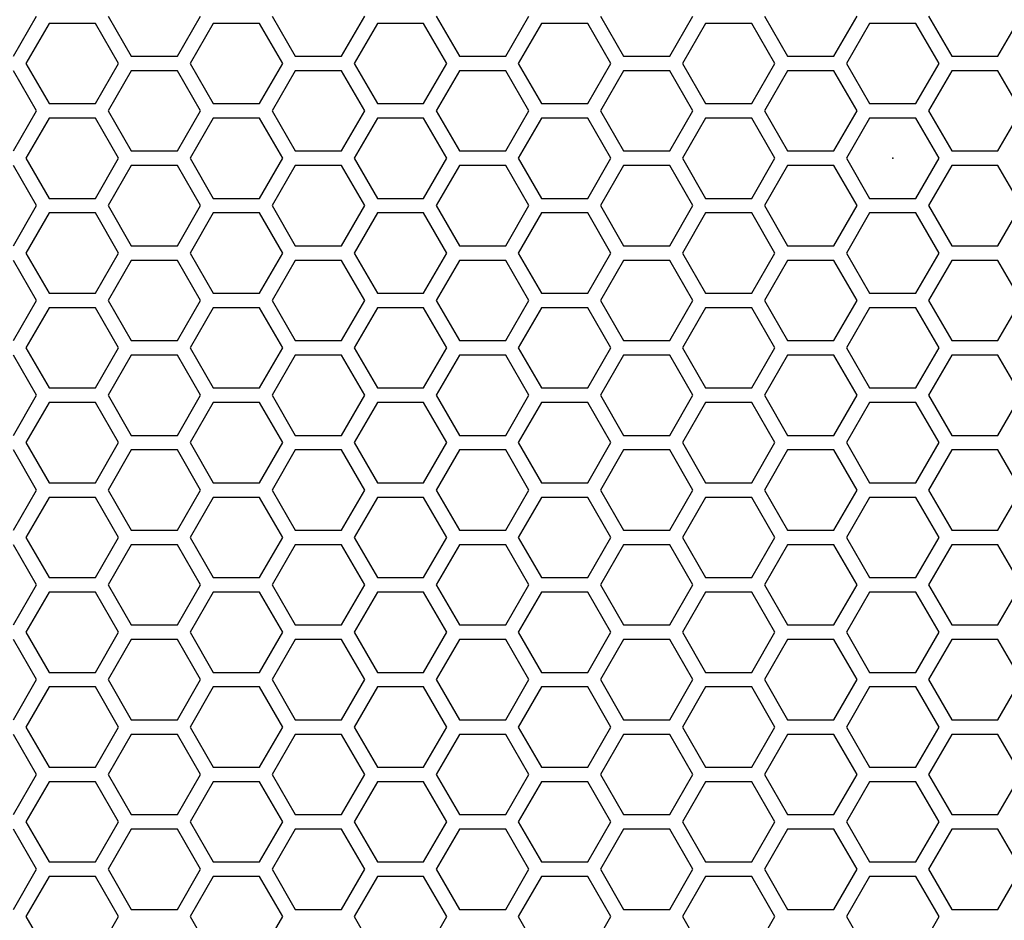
# Model space of a CAD drawing. Header units: millimetres. Extents: x 25 to 1935, y 715 to 2336.
# Tile 11 of 252: x 236 to 263, y 933 to 958. Entities that reach past the tile are written whole.
import ezdxf

# ---------------------------------------------------------------- set-up
doc = ezdxf.new("R2010")
doc.units = ezdxf.units.MM
doc.header["$LTSCALE"] = 2
doc.layers.get('0').update_dxf_attribs({"color": 2})

msp = doc.modelspace()

# ---------------------------------------------------------------- linework, layer by layer
at = {"color": 2, "linetype": 'Continuous', "lineweight": 30}
for p, q in [((235.558, 956.611), (236.193, 957.711)), ((238.156, 957.711), (238.791, 956.611)), ((240.061, 956.611), (240.696, 957.711)), ((242.659, 957.711), (243.295, 956.611)), ((244.565, 956.611), (245.2, 957.711)), ((247.163, 957.711), (247.798, 956.611)), ((249.068, 956.611), (249.703, 957.711)), ((251.666, 957.711), (252.301, 956.611)), ((253.571, 956.611), (254.206, 957.711)), ((256.169, 957.711), (256.805, 956.611)), ((258.075, 956.611), (258.71, 957.711)), ((260.673, 957.711), (261.308, 956.611)), ((262.578, 956.611), (263.213, 957.711)), ((236.54, 957.511), (235.904, 956.411)), ((237.81, 957.511), (236.54, 957.511)), ((238.445, 956.411), (237.81, 957.511)), ((241.043, 957.511), (240.408, 956.411)), ((242.313, 957.511), (241.043, 957.511)), ((242.948, 956.411), (242.313, 957.511)), ((245.546, 957.511), (244.911, 956.411)), ((246.816, 957.511), (245.546, 957.511)), ((247.451, 956.411), (246.816, 957.511)), ((250.05, 957.511), (249.414, 956.411)), ((251.32, 957.511), (250.05, 957.511)), ((251.955, 956.411), (251.32, 957.511)), ((254.553, 957.511), (253.918, 956.411)), ((255.823, 957.511), (254.553, 957.511)), ((256.458, 956.411), (255.823, 957.511)), ((259.056, 957.511), (258.421, 956.411)), ((260.326, 957.511), (259.056, 957.511)), ((260.961, 956.411), (260.326, 957.511)), ((238.791, 956.611), (240.061, 956.611)), ((243.295, 956.611), (244.565, 956.611)), ((247.798, 956.611), (249.068, 956.611)), ((252.301, 956.611), (253.571, 956.611)), ((256.805, 956.611), (258.075, 956.611)), ((261.308, 956.611), (262.578, 956.611)), ((235.904, 956.411), (236.54, 955.311)), ((237.81, 955.311), (238.445, 956.411)), ((240.408, 956.411), (241.043, 955.311)), ((242.313, 955.311), (242.948, 956.411)), ((244.911, 956.411), (245.546, 955.311)), ((246.816, 955.311), (247.451, 956.411)), ((249.414, 956.411), (250.05, 955.311)), ((251.32, 955.311), (251.955, 956.411)), ((253.918, 956.411), (254.553, 955.311)), ((255.823, 955.311), (256.458, 956.411)), ((258.421, 956.411), (259.056, 955.311)), ((260.326, 955.311), (260.961, 956.411)), ((236.193, 955.111), (235.558, 956.211)), ((238.791, 956.211), (238.156, 955.111)), ((240.061, 956.211), (238.791, 956.211)), ((240.696, 955.111), (240.061, 956.211)), ((243.295, 956.211), (242.659, 955.111)), ((244.565, 956.211), (243.295, 956.211)), ((245.2, 955.111), (244.565, 956.211)), ((247.798, 956.211), (247.163, 955.111)), ((249.068, 956.211), (247.798, 956.211)), ((249.703, 955.111), (249.068, 956.211)), ((252.301, 956.211), (251.666, 955.111)), ((253.571, 956.211), (252.301, 956.211)), ((254.206, 955.111), (253.571, 956.211)), ((256.805, 956.211), (256.169, 955.111)), ((258.075, 956.211), (256.805, 956.211)), ((258.71, 955.111), (258.075, 956.211)), ((261.308, 956.211), (260.673, 955.111)), ((262.578, 956.211), (261.308, 956.211)), ((263.213, 955.111), (262.578, 956.211)), ((236.54, 955.311), (237.81, 955.311)), ((241.043, 955.311), (242.313, 955.311)), ((245.546, 955.311), (246.816, 955.311)), ((250.05, 955.311), (251.32, 955.311)), ((254.553, 955.311), (255.823, 955.311)), ((259.056, 955.311), (260.326, 955.311)), ((235.558, 954.011), (236.193, 955.111)), ((236.54, 954.911), (235.904, 953.811)), ((237.81, 954.911), (236.54, 954.911)), ((238.445, 953.811), (237.81, 954.911)), ((238.156, 955.111), (238.791, 954.011)), ((240.061, 954.011), (240.696, 955.111)), ((241.043, 954.911), (240.408, 953.811)), ((242.313, 954.911), (241.043, 954.911)), ((242.948, 953.811), (242.313, 954.911)), ((242.659, 955.111), (243.295, 954.011)), ((244.565, 954.011), (245.2, 955.111)), ((245.546, 954.911), (244.911, 953.811)), ((246.816, 954.911), (245.546, 954.911)), ((247.451, 953.811), (246.816, 954.911)), ((247.163, 955.111), (247.798, 954.011)), ((249.068, 954.011), (249.703, 955.111)), ((250.05, 954.911), (249.414, 953.811)), ((251.32, 954.911), (250.05, 954.911)), ((251.955, 953.811), (251.32, 954.911)), ((251.666, 955.111), (252.301, 954.011)), ((253.571, 954.011), (254.206, 955.111)), ((254.553, 954.911), (253.918, 953.811)), ((255.823, 954.911), (254.553, 954.911)), ((256.458, 953.811), (255.823, 954.911)), ((256.169, 955.111), (256.805, 954.011)), ((258.075, 954.011), (258.71, 955.111)), ((259.056, 954.911), (258.421, 953.811)), ((260.326, 954.911), (259.056, 954.911)), ((260.961, 953.811), (260.326, 954.911)), ((260.673, 955.111), (261.308, 954.011)), ((262.578, 954.011), (263.213, 955.111)), ((235.904, 953.811), (236.54, 952.711)), ((237.81, 952.711), (238.445, 953.811)), ((238.791, 954.011), (240.061, 954.011)), ((240.408, 953.811), (241.043, 952.711)), ((242.313, 952.711), (242.948, 953.811)), ((243.295, 954.011), (244.565, 954.011)), ((244.911, 953.811), (245.546, 952.711)), ((246.816, 952.711), (247.451, 953.811)), ((247.798, 954.011), (249.068, 954.011)), ((249.414, 953.811), (250.05, 952.711)), ((251.32, 952.711), (251.955, 953.811)), ((252.301, 954.011), (253.571, 954.011)), ((253.918, 953.811), (254.553, 952.711)), ((255.823, 952.711), (256.458, 953.811)), ((256.805, 954.011), (258.075, 954.011)), ((258.421, 953.811), (259.056, 952.711)), ((260.326, 952.711), (260.961, 953.811)), ((261.308, 954.011), (262.578, 954.011)), ((236.193, 952.511), (235.558, 953.611)), ((238.791, 953.611), (238.156, 952.511)), ((240.061, 953.611), (238.791, 953.611)), ((240.696, 952.511), (240.061, 953.611)), ((243.295, 953.611), (242.659, 952.511)), ((244.565, 953.611), (243.295, 953.611)), ((245.2, 952.511), (244.565, 953.611)), ((247.798, 953.611), (247.163, 952.511)), ((249.068, 953.611), (247.798, 953.611)), ((249.703, 952.511), (249.068, 953.611)), ((252.301, 953.611), (251.666, 952.511)), ((253.571, 953.611), (252.301, 953.611)), ((254.206, 952.511), (253.571, 953.611)), ((256.805, 953.611), (256.169, 952.511)), ((258.075, 953.611), (256.805, 953.611)), ((258.71, 952.511), (258.075, 953.611)), ((261.308, 953.611), (260.673, 952.511)), ((262.578, 953.611), (261.308, 953.611)), ((263.213, 952.511), (262.578, 953.611)), ((235.558, 951.411), (236.193, 952.511)), ((236.54, 952.711), (237.81, 952.711)), ((238.156, 952.511), (238.791, 951.411)), ((240.061, 951.411), (240.696, 952.511)), ((241.043, 952.711), (242.313, 952.711)), ((242.659, 952.511), (243.295, 951.411)), ((244.565, 951.411), (245.2, 952.511)), ((245.546, 952.711), (246.816, 952.711)), ((247.163, 952.511), (247.798, 951.411)), ((249.068, 951.411), (249.703, 952.511)), ((250.05, 952.711), (251.32, 952.711)), ((251.666, 952.511), (252.301, 951.411)), ((253.571, 951.411), (254.206, 952.511)), ((254.553, 952.711), (255.823, 952.711)), ((256.169, 952.511), (256.805, 951.411)), ((258.075, 951.411), (258.71, 952.511)), ((259.056, 952.711), (260.326, 952.711)), ((260.673, 952.511), (261.308, 951.411)), ((262.578, 951.411), (263.213, 952.511)), ((236.54, 952.311), (235.904, 951.211)), ((237.81, 952.311), (236.54, 952.311)), ((238.445, 951.211), (237.81, 952.311)), ((241.043, 952.311), (240.408, 951.211)), ((242.313, 952.311), (241.043, 952.311)), ((242.948, 951.211), (242.313, 952.311)), ((245.546, 952.311), (244.911, 951.211)), ((246.816, 952.311), (245.546, 952.311)), ((247.451, 951.211), (246.816, 952.311)), ((250.05, 952.311), (249.414, 951.211)), ((251.32, 952.311), (250.05, 952.311)), ((251.955, 951.211), (251.32, 952.311)), ((254.553, 952.311), (253.918, 951.211)), ((255.823, 952.311), (254.553, 952.311)), ((256.458, 951.211), (255.823, 952.311)), ((259.056, 952.311), (258.421, 951.211)), ((260.326, 952.311), (259.056, 952.311)), ((260.961, 951.211), (260.326, 952.311)), ((238.791, 951.411), (240.061, 951.411)), ((243.295, 951.411), (244.565, 951.411)), ((247.798, 951.411), (249.068, 951.411)), ((252.301, 951.411), (253.571, 951.411)), ((256.805, 951.411), (258.075, 951.411)), ((261.308, 951.411), (262.578, 951.411)), ((235.904, 951.211), (236.54, 950.111)), ((237.81, 950.111), (238.445, 951.211)), ((240.408, 951.211), (241.043, 950.111)), ((242.313, 950.111), (242.948, 951.211)), ((244.911, 951.211), (245.546, 950.111)), ((246.816, 950.111), (247.451, 951.211)), ((249.414, 951.211), (250.05, 950.111)), ((251.32, 950.111), (251.955, 951.211)), ((253.918, 951.211), (254.553, 950.111)), ((255.823, 950.111), (256.458, 951.211)), ((258.421, 951.211), (259.056, 950.111)), ((260.326, 950.111), (260.961, 951.211)), ((236.193, 949.911), (235.558, 951.011)), ((238.791, 951.011), (238.156, 949.911)), ((240.061, 951.011), (238.791, 951.011)), ((240.696, 949.911), (240.061, 951.011)), ((243.295, 951.011), (242.659, 949.911)), ((244.565, 951.011), (243.295, 951.011)), ((245.2, 949.911), (244.565, 951.011)), ((247.798, 951.011), (247.163, 949.911)), ((249.068, 951.011), (247.798, 951.011)), ((249.703, 949.911), (249.068, 951.011)), ((252.301, 951.011), (251.666, 949.911)), ((253.571, 951.011), (252.301, 951.011)), ((254.206, 949.911), (253.571, 951.011)), ((256.805, 951.011), (256.169, 949.911)), ((258.075, 951.011), (256.805, 951.011)), ((258.71, 949.911), (258.075, 951.011)), ((261.308, 951.011), (260.673, 949.911)), ((262.578, 951.011), (261.308, 951.011)), ((263.213, 949.911), (262.578, 951.011)), ((236.54, 950.111), (237.81, 950.111)), ((241.043, 950.111), (242.313, 950.111)), ((245.546, 950.111), (246.816, 950.111)), ((250.05, 950.111), (251.32, 950.111)), ((254.553, 950.111), (255.823, 950.111)), ((259.056, 950.111), (260.326, 950.111)), ((235.558, 948.811), (236.193, 949.911)), ((238.156, 949.911), (238.791, 948.811)), ((240.061, 948.811), (240.696, 949.911)), ((242.659, 949.911), (243.295, 948.811)), ((244.565, 948.811), (245.2, 949.911)), ((247.163, 949.911), (247.798, 948.811)), ((249.068, 948.811), (249.703, 949.911)), ((251.666, 949.911), (252.301, 948.811)), ((253.571, 948.811), (254.206, 949.911)), ((256.169, 949.911), (256.805, 948.811)), ((258.075, 948.811), (258.71, 949.911)), ((260.673, 949.911), (261.308, 948.811)), ((262.578, 948.811), (263.213, 949.911)), ((236.54, 949.711), (235.904, 948.611)), ((237.81, 949.711), (236.54, 949.711)), ((238.445, 948.611), (237.81, 949.711)), ((241.043, 949.711), (240.408, 948.611)), ((242.313, 949.711), (241.043, 949.711)), ((242.948, 948.611), (242.313, 949.711)), ((245.546, 949.711), (244.911, 948.611)), ((246.816, 949.711), (245.546, 949.711)), ((247.451, 948.611), (246.816, 949.711)), ((250.05, 949.711), (249.414, 948.611)), ((251.32, 949.711), (250.05, 949.711)), ((251.955, 948.611), (251.32, 949.711)), ((254.553, 949.711), (253.918, 948.611)), ((255.823, 949.711), (254.553, 949.711)), ((256.458, 948.611), (255.823, 949.711)), ((259.056, 949.711), (258.421, 948.611)), ((260.326, 949.711), (259.056, 949.711)), ((260.961, 948.611), (260.326, 949.711)), ((238.791, 948.811), (240.061, 948.811)), ((243.295, 948.811), (244.565, 948.811)), ((247.798, 948.811), (249.068, 948.811)), ((252.301, 948.811), (253.571, 948.811)), ((256.805, 948.811), (258.075, 948.811)), ((261.308, 948.811), (262.578, 948.811)), ((236.193, 947.311), (235.558, 948.411)), ((235.904, 948.611), (236.54, 947.511)), ((237.81, 947.511), (238.445, 948.611)), ((238.791, 948.411), (238.156, 947.311)), ((240.061, 948.411), (238.791, 948.411)), ((240.696, 947.311), (240.061, 948.411)), ((240.408, 948.611), (241.043, 947.511)), ((242.313, 947.511), (242.948, 948.611)), ((243.295, 948.411), (242.659, 947.311)), ((244.565, 948.411), (243.295, 948.411)), ((245.2, 947.311), (244.565, 948.411)), ((244.911, 948.611), (245.546, 947.511)), ((246.816, 947.511), (247.451, 948.611)), ((247.798, 948.411), (247.163, 947.311)), ((249.068, 948.411), (247.798, 948.411)), ((249.703, 947.311), (249.068, 948.411)), ((249.414, 948.611), (250.05, 947.511)), ((251.32, 947.511), (251.955, 948.611)), ((252.301, 948.411), (251.666, 947.311)), ((253.571, 948.411), (252.301, 948.411)), ((254.206, 947.311), (253.571, 948.411)), ((253.918, 948.611), (254.553, 947.511)), ((255.823, 947.511), (256.458, 948.611)), ((256.805, 948.411), (256.169, 947.311)), ((258.075, 948.411), (256.805, 948.411)), ((258.71, 947.311), (258.075, 948.411)), ((258.421, 948.611), (259.056, 947.511)), ((260.326, 947.511), (260.961, 948.611)), ((261.308, 948.411), (260.673, 947.311)), ((262.578, 948.411), (261.308, 948.411)), ((263.213, 947.311), (262.578, 948.411)), ((236.54, 947.511), (237.81, 947.511)), ((241.043, 947.511), (242.313, 947.511)), ((245.546, 947.511), (246.816, 947.511)), ((250.05, 947.511), (251.32, 947.511)), ((254.553, 947.511), (255.823, 947.511)), ((259.056, 947.511), (260.326, 947.511)), ((235.558, 946.211), (236.193, 947.311)), ((236.54, 947.111), (235.904, 946.011)), ((237.81, 947.111), (236.54, 947.111)), ((238.445, 946.011), (237.81, 947.111)), ((238.156, 947.311), (238.791, 946.211)), ((240.061, 946.211), (240.696, 947.311)), ((241.043, 947.111), (240.408, 946.011)), ((242.313, 947.111), (241.043, 947.111)), ((242.948, 946.011), (242.313, 947.111)), ((242.659, 947.311), (243.295, 946.211)), ((244.565, 946.211), (245.2, 947.311)), ((245.546, 947.111), (244.911, 946.011)), ((246.816, 947.111), (245.546, 947.111)), ((247.451, 946.011), (246.816, 947.111)), ((247.163, 947.311), (247.798, 946.211)), ((249.068, 946.211), (249.703, 947.311)), ((250.05, 947.111), (249.414, 946.011)), ((251.32, 947.111), (250.05, 947.111)), ((251.955, 946.011), (251.32, 947.111)), ((251.666, 947.311), (252.301, 946.211)), ((253.571, 946.211), (254.206, 947.311)), ((254.553, 947.111), (253.918, 946.011)), ((255.823, 947.111), (254.553, 947.111)), ((256.458, 946.011), (255.823, 947.111)), ((256.169, 947.311), (256.805, 946.211)), ((258.075, 946.211), (258.71, 947.311)), ((259.056, 947.111), (258.421, 946.011)), ((260.326, 947.111), (259.056, 947.111)), ((260.961, 946.011), (260.326, 947.111)), ((260.673, 947.311), (261.308, 946.211)), ((262.578, 946.211), (263.213, 947.311)), ((235.904, 946.011), (236.54, 944.911)), ((237.81, 944.911), (238.445, 946.011)), ((238.791, 946.211), (240.061, 946.211)), ((240.408, 946.011), (241.043, 944.911)), ((242.313, 944.911), (242.948, 946.011)), ((243.295, 946.211), (244.565, 946.211)), ((244.911, 946.011), (245.546, 944.911)), ((246.816, 944.911), (247.451, 946.011)), ((247.798, 946.211), (249.068, 946.211)), ((249.414, 946.011), (250.05, 944.911)), ((251.32, 944.911), (251.955, 946.011)), ((252.301, 946.211), (253.571, 946.211)), ((253.918, 946.011), (254.553, 944.911)), ((255.823, 944.911), (256.458, 946.011)), ((256.805, 946.211), (258.075, 946.211)), ((258.421, 946.011), (259.056, 944.911)), ((260.326, 944.911), (260.961, 946.011)), ((261.308, 946.211), (262.578, 946.211)), ((236.193, 944.711), (235.558, 945.811)), ((238.791, 945.811), (238.156, 944.711)), ((240.061, 945.811), (238.791, 945.811)), ((240.696, 944.711), (240.061, 945.811)), ((243.295, 945.811), (242.659, 944.711)), ((244.565, 945.811), (243.295, 945.811)), ((245.2, 944.711), (244.565, 945.811)), ((247.798, 945.811), (247.163, 944.711)), ((249.068, 945.811), (247.798, 945.811)), ((249.703, 944.711), (249.068, 945.811)), ((252.301, 945.811), (251.666, 944.711)), ((253.571, 945.811), (252.301, 945.811)), ((254.206, 944.711), (253.571, 945.811)), ((256.805, 945.811), (256.169, 944.711)), ((258.075, 945.811), (256.805, 945.811)), ((258.71, 944.711), (258.075, 945.811)), ((261.308, 945.811), (260.673, 944.711)), ((262.578, 945.811), (261.308, 945.811)), ((263.213, 944.711), (262.578, 945.811)), ((236.54, 944.911), (237.81, 944.911)), ((241.043, 944.911), (242.313, 944.911)), ((245.546, 944.911), (246.816, 944.911)), ((250.05, 944.911), (251.32, 944.911)), ((254.553, 944.911), (255.823, 944.911)), ((259.056, 944.911), (260.326, 944.911)), ((235.558, 943.611), (236.193, 944.711)), ((238.156, 944.711), (238.791, 943.611)), ((240.061, 943.611), (240.696, 944.711)), ((242.659, 944.711), (243.295, 943.611)), ((244.565, 943.611), (245.2, 944.711)), ((247.163, 944.711), (247.798, 943.611)), ((249.068, 943.611), (249.703, 944.711)), ((251.666, 944.711), (252.301, 943.611)), ((253.571, 943.611), (254.206, 944.711)), ((256.169, 944.711), (256.805, 943.611)), ((258.075, 943.611), (258.71, 944.711)), ((260.673, 944.711), (261.308, 943.611)), ((262.578, 943.611), (263.213, 944.711)), ((236.54, 944.511), (235.904, 943.411)), ((237.81, 944.511), (236.54, 944.511)), ((238.445, 943.411), (237.81, 944.511)), ((241.043, 944.511), (240.408, 943.411)), ((242.313, 944.511), (241.043, 944.511)), ((242.948, 943.411), (242.313, 944.511)), ((245.546, 944.511), (244.911, 943.411)), ((246.816, 944.511), (245.546, 944.511)), ((247.451, 943.411), (246.816, 944.511)), ((250.05, 944.511), (249.414, 943.411)), ((251.32, 944.511), (250.05, 944.511)), ((251.955, 943.411), (251.32, 944.511)), ((254.553, 944.511), (253.918, 943.411)), ((255.823, 944.511), (254.553, 944.511)), ((256.458, 943.411), (255.823, 944.511)), ((259.056, 944.511), (258.421, 943.411)), ((260.326, 944.511), (259.056, 944.511)), ((260.961, 943.411), (260.326, 944.511)), ((238.791, 943.611), (240.061, 943.611)), ((243.295, 943.611), (244.565, 943.611)), ((247.798, 943.611), (249.068, 943.611)), ((252.301, 943.611), (253.571, 943.611)), ((256.805, 943.611), (258.075, 943.611)), ((261.308, 943.611), (262.578, 943.611)), ((235.904, 943.411), (236.54, 942.311)), ((237.81, 942.311), (238.445, 943.411)), ((240.408, 943.411), (241.043, 942.311)), ((242.313, 942.311), (242.948, 943.411)), ((244.911, 943.411), (245.546, 942.311)), ((246.816, 942.311), (247.451, 943.411)), ((249.414, 943.411), (250.05, 942.311)), ((251.32, 942.311), (251.955, 943.411)), ((253.918, 943.411), (254.553, 942.311)), ((255.823, 942.311), (256.458, 943.411)), ((258.421, 943.411), (259.056, 942.311)), ((260.326, 942.311), (260.961, 943.411)), ((236.193, 942.111), (235.558, 943.211)), ((238.791, 943.211), (238.156, 942.111)), ((240.061, 943.211), (238.791, 943.211)), ((240.696, 942.111), (240.061, 943.211)), ((243.295, 943.211), (242.659, 942.111)), ((244.565, 943.211), (243.295, 943.211)), ((245.2, 942.111), (244.565, 943.211)), ((247.798, 943.211), (247.163, 942.111)), ((249.068, 943.211), (247.798, 943.211)), ((249.703, 942.111), (249.068, 943.211)), ((252.301, 943.211), (251.666, 942.111)), ((253.571, 943.211), (252.301, 943.211)), ((254.206, 942.111), (253.571, 943.211)), ((256.805, 943.211), (256.169, 942.111)), ((258.075, 943.211), (256.805, 943.211)), ((258.71, 942.111), (258.075, 943.211)), ((261.308, 943.211), (260.673, 942.111)), ((262.578, 943.211), (261.308, 943.211)), ((263.213, 942.111), (262.578, 943.211)), ((236.54, 942.311), (237.81, 942.311)), ((241.043, 942.311), (242.313, 942.311)), ((245.546, 942.311), (246.816, 942.311)), ((250.05, 942.311), (251.32, 942.311)), ((254.553, 942.311), (255.823, 942.311)), ((259.056, 942.311), (260.326, 942.311)), ((235.558, 941.011), (236.193, 942.111)), ((238.156, 942.111), (238.791, 941.011)), ((240.061, 941.011), (240.696, 942.111)), ((242.659, 942.111), (243.295, 941.011)), ((244.565, 941.011), (245.2, 942.111)), ((247.163, 942.111), (247.798, 941.011)), ((249.068, 941.011), (249.703, 942.111)), ((251.666, 942.111), (252.301, 941.011)), ((253.571, 941.011), (254.206, 942.111)), ((256.169, 942.111), (256.805, 941.011)), ((258.075, 941.011), (258.71, 942.111)), ((260.673, 942.111), (261.308, 941.011)), ((262.578, 941.011), (263.213, 942.111)), ((236.54, 941.911), (235.904, 940.811)), ((237.81, 941.911), (236.54, 941.911)), ((238.445, 940.811), (237.81, 941.911)), ((241.043, 941.911), (240.408, 940.811)), ((242.313, 941.911), (241.043, 941.911)), ((242.948, 940.811), (242.313, 941.911)), ((245.546, 941.911), (244.911, 940.811)), ((246.816, 941.911), (245.546, 941.911)), ((247.451, 940.811), (246.816, 941.911)), ((250.05, 941.911), (249.414, 940.811)), ((251.32, 941.911), (250.05, 941.911)), ((251.955, 940.811), (251.32, 941.911)), ((254.553, 941.911), (253.918, 940.811)), ((255.823, 941.911), (254.553, 941.911)), ((256.458, 940.811), (255.823, 941.911)), ((259.056, 941.911), (258.421, 940.811)), ((260.326, 941.911), (259.056, 941.911)), ((260.961, 940.811), (260.326, 941.911)), ((238.791, 941.011), (240.061, 941.011)), ((243.295, 941.011), (244.565, 941.011)), ((247.798, 941.011), (249.068, 941.011)), ((252.301, 941.011), (253.571, 941.011)), ((256.805, 941.011), (258.075, 941.011)), ((261.308, 941.011), (262.578, 941.011)), ((236.193, 939.511), (235.558, 940.611)), ((235.904, 940.811), (236.54, 939.711)), ((237.81, 939.711), (238.445, 940.811)), ((238.791, 940.611), (238.156, 939.511)), ((240.061, 940.611), (238.791, 940.611)), ((240.696, 939.511), (240.061, 940.611)), ((240.408, 940.811), (241.043, 939.711)), ((242.313, 939.711), (242.948, 940.811)), ((243.295, 940.611), (242.659, 939.511)), ((244.565, 940.611), (243.295, 940.611)), ((245.2, 939.511), (244.565, 940.611)), ((244.911, 940.811), (245.546, 939.711)), ((246.816, 939.711), (247.451, 940.811)), ((247.798, 940.611), (247.163, 939.511)), ((249.068, 940.611), (247.798, 940.611)), ((249.703, 939.511), (249.068, 940.611)), ((249.414, 940.811), (250.05, 939.711)), ((251.32, 939.711), (251.955, 940.811)), ((252.301, 940.611), (251.666, 939.511)), ((253.571, 940.611), (252.301, 940.611)), ((254.206, 939.511), (253.571, 940.611)), ((253.918, 940.811), (254.553, 939.711)), ((255.823, 939.711), (256.458, 940.811)), ((256.805, 940.611), (256.169, 939.511)), ((258.075, 940.611), (256.805, 940.611)), ((258.71, 939.511), (258.075, 940.611)), ((258.421, 940.811), (259.056, 939.711)), ((260.326, 939.711), (260.961, 940.811)), ((261.308, 940.611), (260.673, 939.511)), ((262.578, 940.611), (261.308, 940.611)), ((263.213, 939.511), (262.578, 940.611)), ((235.558, 938.411), (236.193, 939.511)), ((236.54, 939.711), (237.81, 939.711)), ((238.156, 939.511), (238.791, 938.411)), ((240.061, 938.411), (240.696, 939.511)), ((241.043, 939.711), (242.313, 939.711)), ((242.659, 939.511), (243.295, 938.411)), ((244.565, 938.411), (245.2, 939.511)), ((245.546, 939.711), (246.816, 939.711)), ((247.163, 939.511), (247.798, 938.411)), ((249.068, 938.411), (249.703, 939.511)), ((250.05, 939.711), (251.32, 939.711)), ((251.666, 939.511), (252.301, 938.411)), ((253.571, 938.411), (254.206, 939.511)), ((254.553, 939.711), (255.823, 939.711)), ((256.169, 939.511), (256.805, 938.411)), ((258.075, 938.411), (258.71, 939.511)), ((259.056, 939.711), (260.326, 939.711)), ((260.673, 939.511), (261.308, 938.411)), ((262.578, 938.411), (263.213, 939.511)), ((236.54, 939.311), (235.904, 938.211)), ((237.81, 939.311), (236.54, 939.311)), ((238.445, 938.211), (237.81, 939.311)), ((241.043, 939.311), (240.408, 938.211)), ((242.313, 939.311), (241.043, 939.311)), ((242.948, 938.211), (242.313, 939.311)), ((245.546, 939.311), (244.911, 938.211)), ((246.816, 939.311), (245.546, 939.311)), ((247.451, 938.211), (246.816, 939.311)), ((250.05, 939.311), (249.414, 938.211)), ((251.32, 939.311), (250.05, 939.311)), ((251.955, 938.211), (251.32, 939.311)), ((254.553, 939.311), (253.918, 938.211)), ((255.823, 939.311), (254.553, 939.311)), ((256.458, 938.211), (255.823, 939.311)), ((259.056, 939.311), (258.421, 938.211)), ((260.326, 939.311), (259.056, 939.311)), ((260.961, 938.211), (260.326, 939.311)), ((238.791, 938.411), (240.061, 938.411)), ((243.295, 938.411), (244.565, 938.411)), ((247.798, 938.411), (249.068, 938.411)), ((252.301, 938.411), (253.571, 938.411)), ((256.805, 938.411), (258.075, 938.411)), ((261.308, 938.411), (262.578, 938.411)), ((235.904, 938.211), (236.54, 937.111)), ((237.81, 937.111), (238.445, 938.211)), ((240.408, 938.211), (241.043, 937.111)), ((242.313, 937.111), (242.948, 938.211)), ((244.911, 938.211), (245.546, 937.111)), ((246.816, 937.111), (247.451, 938.211)), ((249.414, 938.211), (250.05, 937.111)), ((251.32, 937.111), (251.955, 938.211)), ((253.918, 938.211), (254.553, 937.111)), ((255.823, 937.111), (256.458, 938.211)), ((258.421, 938.211), (259.056, 937.111)), ((260.326, 937.111), (260.961, 938.211)), ((236.193, 936.911), (235.558, 938.011)), ((238.791, 938.011), (238.156, 936.911)), ((240.061, 938.011), (238.791, 938.011)), ((240.696, 936.911), (240.061, 938.011)), ((243.295, 938.011), (242.659, 936.911)), ((244.565, 938.011), (243.295, 938.011)), ((245.2, 936.911), (244.565, 938.011)), ((247.798, 938.011), (247.163, 936.911)), ((249.068, 938.011), (247.798, 938.011)), ((249.703, 936.911), (249.068, 938.011)), ((252.301, 938.011), (251.666, 936.911)), ((253.571, 938.011), (252.301, 938.011)), ((254.206, 936.911), (253.571, 938.011)), ((256.805, 938.011), (256.169, 936.911)), ((258.075, 938.011), (256.805, 938.011)), ((258.71, 936.911), (258.075, 938.011)), ((261.308, 938.011), (260.673, 936.911)), ((262.578, 938.011), (261.308, 938.011)), ((263.213, 936.911), (262.578, 938.011)), ((236.54, 937.111), (237.81, 937.111)), ((241.043, 937.111), (242.313, 937.111)), ((245.546, 937.111), (246.816, 937.111)), ((250.05, 937.111), (251.32, 937.111)), ((254.553, 937.111), (255.823, 937.111)), ((259.056, 937.111), (260.326, 937.111)), ((235.558, 935.811), (236.193, 936.911)), ((238.156, 936.911), (238.791, 935.811)), ((240.061, 935.811), (240.696, 936.911)), ((242.659, 936.911), (243.295, 935.811)), ((244.565, 935.811), (245.2, 936.911)), ((247.163, 936.911), (247.798, 935.811)), ((249.068, 935.811), (249.703, 936.911)), ((251.666, 936.911), (252.301, 935.811)), ((253.571, 935.811), (254.206, 936.911)), ((256.169, 936.911), (256.805, 935.811)), ((258.075, 935.811), (258.71, 936.911)), ((260.673, 936.911), (261.308, 935.811)), ((262.578, 935.811), (263.213, 936.911)), ((236.54, 936.711), (235.904, 935.611)), ((237.81, 936.711), (236.54, 936.711)), ((238.445, 935.611), (237.81, 936.711)), ((241.043, 936.711), (240.408, 935.611)), ((242.313, 936.711), (241.043, 936.711)), ((242.948, 935.611), (242.313, 936.711)), ((245.546, 936.711), (244.911, 935.611)), ((246.816, 936.711), (245.546, 936.711)), ((247.451, 935.611), (246.816, 936.711)), ((250.05, 936.711), (249.414, 935.611)), ((251.32, 936.711), (250.05, 936.711)), ((251.955, 935.611), (251.32, 936.711)), ((254.553, 936.711), (253.918, 935.611)), ((255.823, 936.711), (254.553, 936.711)), ((256.458, 935.611), (255.823, 936.711)), ((259.056, 936.711), (258.421, 935.611)), ((260.326, 936.711), (259.056, 936.711)), ((260.961, 935.611), (260.326, 936.711)), ((238.791, 935.811), (240.061, 935.811)), ((243.295, 935.811), (244.565, 935.811)), ((247.798, 935.811), (249.068, 935.811)), ((252.301, 935.811), (253.571, 935.811)), ((256.805, 935.811), (258.075, 935.811)), ((261.308, 935.811), (262.578, 935.811)), ((235.904, 935.611), (236.54, 934.511)), ((237.81, 934.511), (238.445, 935.611)), ((240.408, 935.611), (241.043, 934.511)), ((242.313, 934.511), (242.948, 935.611)), ((244.911, 935.611), (245.546, 934.511)), ((246.816, 934.511), (247.451, 935.611)), ((249.414, 935.611), (250.05, 934.511)), ((251.32, 934.511), (251.955, 935.611)), ((253.918, 935.611), (254.553, 934.511)), ((255.823, 934.511), (256.458, 935.611)), ((258.421, 935.611), (259.056, 934.511)), ((260.326, 934.511), (260.961, 935.611)), ((236.193, 934.311), (235.558, 935.411)), ((238.791, 935.411), (238.156, 934.311)), ((240.061, 935.411), (238.791, 935.411)), ((240.696, 934.311), (240.061, 935.411)), ((243.295, 935.411), (242.659, 934.311)), ((244.565, 935.411), (243.295, 935.411)), ((245.2, 934.311), (244.565, 935.411)), ((247.798, 935.411), (247.163, 934.311)), ((249.068, 935.411), (247.798, 935.411)), ((249.703, 934.311), (249.068, 935.411)), ((252.301, 935.411), (251.666, 934.311)), ((253.571, 935.411), (252.301, 935.411)), ((254.206, 934.311), (253.571, 935.411)), ((256.805, 935.411), (256.169, 934.311)), ((258.075, 935.411), (256.805, 935.411)), ((258.71, 934.311), (258.075, 935.411)), ((261.308, 935.411), (260.673, 934.311)), ((262.578, 935.411), (261.308, 935.411)), ((263.213, 934.311), (262.578, 935.411)), ((236.54, 934.511), (237.81, 934.511)), ((241.043, 934.511), (242.313, 934.511)), ((245.546, 934.511), (246.816, 934.511)), ((250.05, 934.511), (251.32, 934.511)), ((254.553, 934.511), (255.823, 934.511)), ((259.056, 934.511), (260.326, 934.511)), ((235.558, 933.211), (236.193, 934.311)), ((236.54, 934.111), (235.904, 933.011)), ((237.81, 934.111), (236.54, 934.111)), ((238.445, 933.011), (237.81, 934.111)), ((238.156, 934.311), (238.791, 933.211)), ((240.061, 933.211), (240.696, 934.311)), ((241.043, 934.111), (240.408, 933.011)), ((242.313, 934.111), (241.043, 934.111)), ((242.948, 933.011), (242.313, 934.111)), ((242.659, 934.311), (243.295, 933.211)), ((244.565, 933.211), (245.2, 934.311)), ((245.546, 934.111), (244.911, 933.011)), ((246.816, 934.111), (245.546, 934.111)), ((247.451, 933.011), (246.816, 934.111)), ((247.163, 934.311), (247.798, 933.211)), ((249.068, 933.211), (249.703, 934.311)), ((250.05, 934.111), (249.414, 933.011)), ((251.32, 934.111), (250.05, 934.111)), ((251.955, 933.011), (251.32, 934.111)), ((251.666, 934.311), (252.301, 933.211)), ((253.571, 933.211), (254.206, 934.311)), ((254.553, 934.111), (253.918, 933.011)), ((255.823, 934.111), (254.553, 934.111)), ((256.458, 933.011), (255.823, 934.111)), ((256.169, 934.311), (256.805, 933.211)), ((258.075, 933.211), (258.71, 934.311)), ((259.056, 934.111), (258.421, 933.011)), ((260.326, 934.111), (259.056, 934.111)), ((260.961, 933.011), (260.326, 934.111)), ((260.673, 934.311), (261.308, 933.211)), ((262.578, 933.211), (263.213, 934.311)), ((235.904, 933.011), (236.54, 931.911)), ((237.81, 931.911), (238.445, 933.011)), ((238.791, 933.211), (240.061, 933.211)), ((240.408, 933.011), (241.043, 931.911)), ((242.313, 931.911), (242.948, 933.011)), ((243.295, 933.211), (244.565, 933.211)), ((244.911, 933.011), (245.546, 931.911)), ((246.816, 931.911), (247.451, 933.011)), ((247.798, 933.211), (249.068, 933.211)), ((249.414, 933.011), (250.05, 931.911)), ((251.32, 931.911), (251.955, 933.011)), ((252.301, 933.211), (253.571, 933.211)), ((253.918, 933.011), (254.553, 931.911)), ((255.823, 931.911), (256.458, 933.011)), ((256.805, 933.211), (258.075, 933.211)), ((258.421, 933.011), (259.056, 931.911)), ((260.326, 931.911), (260.961, 933.011)), ((261.308, 933.211), (262.578, 933.211))]:
    msp.add_line(p, q, dxfattribs=at)
at = {"color": 2, "linetype": 'Continuous'}
msp.add_point((259.691, 953.811), dxfattribs=at)

doc.saveas('drawing.dxf')
